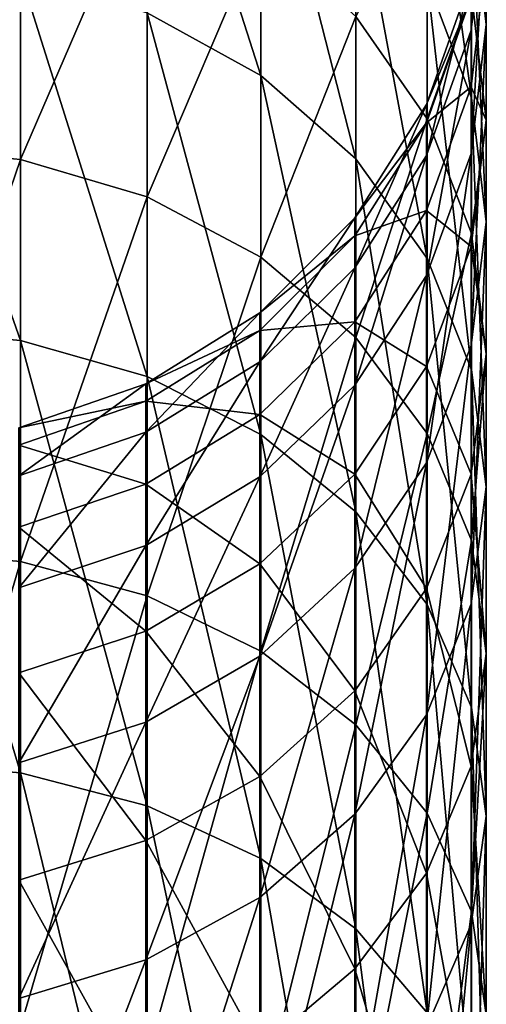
# Model space of a CAD drawing. Header units: millimetres. Extents: x -111 to 111, y -375 to 358.
# Tile 26 of 27: x 2.54 to 11.5, y 323.89 to 342.78. Entities that reach past the tile are written whole.
import ezdxf

# ---------------------------------------------------------------- set-up
doc = ezdxf.new("R2010")
doc.units = ezdxf.units.MM
doc.header["$LTSCALE"] = 65.185185
doc.layers.add('51', color=7, linetype='CONTINUOUS')

msp = doc.modelspace()

# ---------------------------------------------------------------- linework, layer by layer
at = {"layer": '51', "color": 7, "linetype": 'CONTINUOUS', "true_color": 0xa2afbf}
for points in [[(7.174, 347.252, 59.172), (7.174, 341.707, 47.495), (4.992, 348.524, 58.658), (7.174, 347.252, 59.172)], [(4.992, 348.524, 58.658), (7.174, 341.707, 47.495), (4.992, 342.909, 46.834), (4.992, 348.524, 58.658)], [(11.215, 345.159, 73.113), (11.215, 341.279, 61.585), (10.366, 347.508, 72.475), (11.215, 345.159, 73.113)], [(10.366, 347.508, 72.475), (11.215, 341.279, 61.585), (10.366, 343.536, 60.674), (10.366, 347.508, 72.475)], [(11.5, 345.112, 85.394), (11.5, 342.687, 73.785), (11.215, 347.646, 85.02), (11.5, 345.112, 85.394)], [(11.215, 347.646, 85.02), (11.5, 342.687, 73.785), (11.215, 345.159, 73.113), (11.215, 347.646, 85.02)], [(8.996, 345.561, 59.856), (8.996, 340.109, 48.373), (7.174, 347.252, 59.172), (8.996, 345.561, 59.856)], [(7.174, 347.252, 59.172), (8.996, 340.109, 48.373), (7.174, 341.707, 47.495), (7.174, 347.252, 59.172)], [(0, 340.343, 159.745), (2.559, 346.494, 148.053), (0, 346.754, 148.178), (0, 340.343, 159.745)], [(2.559, 340.099, 159.59), (2.559, 346.494, 148.053), (0, 340.343, 159.745), (2.559, 340.099, 159.59)], [(2.559, 340.099, 159.59), (4.992, 345.726, 147.685), (2.559, 346.494, 148.053), (2.559, 340.099, 159.59)], [(11.208, 343.585, 97.28), (11.208, 342.578, 85.768), (11.5, 346.146, 97.208), (11.208, 343.585, 97.28)], [(11.5, 346.146, 97.208), (11.208, 342.578, 85.768), (11.5, 345.112, 85.394), (11.5, 346.146, 97.208)], [(4.992, 339.38, 159.134), (4.992, 345.726, 147.685), (2.559, 340.099, 159.59), (4.992, 339.38, 159.134)], [(4.992, 339.38, 159.134), (7.174, 344.489, 147.092), (4.992, 345.726, 147.685), (4.992, 339.38, 159.134)], [(10.366, 340.875, 145.361), (10.366, 345.58, 133.832), (8.996, 342.844, 146.304), (10.366, 340.875, 145.361)], [(10.366, 343.536, 60.674), (10.366, 338.195, 49.425), (8.996, 345.561, 59.856), (10.366, 343.536, 60.674)], [(8.996, 345.561, 59.856), (10.366, 338.195, 49.425), (8.996, 340.109, 48.373), (8.996, 345.561, 59.856)], [(10.366, 340.875, 145.361), (11.215, 343.275, 133.047), (10.366, 345.58, 133.832), (10.366, 340.875, 145.361)], [(11.208, 342.578, 85.768), (11.208, 340.215, 74.457), (11.5, 345.112, 85.394), (11.208, 342.578, 85.768)], [(11.5, 345.112, 85.394), (11.208, 340.215, 74.457), (11.5, 342.687, 73.785), (11.5, 345.112, 85.394)], [(11.5, 342.687, 73.785), (11.5, 338.904, 62.545), (11.215, 345.159, 73.113), (11.5, 342.687, 73.785)], [(11.215, 345.159, 73.113), (11.5, 338.904, 62.545), (11.215, 341.279, 61.585), (11.215, 345.159, 73.113)], [(7.174, 338.221, 158.399), (7.174, 344.489, 147.092), (4.992, 339.38, 159.134), (7.174, 338.221, 158.399)], [(7.174, 338.221, 158.399), (8.996, 342.844, 146.304), (7.174, 344.489, 147.092), (7.174, 338.221, 158.399)], [(2.559, 343.656, 46.423), (2.559, 336.626, 35.261), (0, 343.908, 46.284), (2.559, 343.656, 46.423)], [(0, 343.908, 46.284), (2.559, 336.626, 35.261), (0, 336.861, 35.093), (0, 343.908, 46.284)], [(11.208, 341.494, 120.255), (11.208, 343.222, 108.83), (11.5, 344, 120.788), (11.208, 341.494, 120.255)], [(11.5, 340.85, 132.222), (11.208, 341.494, 120.255), (11.5, 344, 120.788), (11.5, 340.85, 132.222)], [(11.5, 340.85, 132.222), (11.5, 344, 120.788), (11.215, 343.275, 133.047), (11.5, 340.85, 132.222)], [(4.992, 342.909, 46.834), (4.992, 335.934, 35.757), (2.559, 343.656, 46.423), (4.992, 342.909, 46.834)], [(2.559, 343.656, 46.423), (4.992, 335.934, 35.757), (2.559, 336.626, 35.261), (2.559, 343.656, 46.423)], [(10.352, 341.155, 97.348), (10.352, 340.173, 86.123), (11.208, 343.585, 97.28), (10.352, 341.155, 97.348)], [(11.208, 343.222, 108.83), (10.352, 341.155, 97.348), (11.208, 343.585, 97.28), (11.208, 343.222, 108.83)], [(11.208, 343.585, 97.28), (10.352, 340.173, 86.123), (11.208, 342.578, 85.768), (11.208, 343.585, 97.28)], [(11.215, 341.279, 61.585), (11.215, 336.062, 50.598), (10.366, 343.536, 60.674), (11.215, 341.279, 61.585)], [(10.366, 343.536, 60.674), (11.215, 336.062, 50.598), (10.366, 338.195, 49.425), (10.366, 343.536, 60.674)], [(10.352, 340.801, 108.609), (10.352, 341.155, 97.348), (11.208, 343.222, 108.83), (10.352, 340.801, 108.609)], [(11.208, 341.494, 120.255), (10.352, 340.801, 108.609), (11.208, 343.222, 108.83), (11.208, 341.494, 120.255)], [(11.215, 338.68, 144.309), (11.215, 343.275, 133.047), (10.366, 340.875, 145.361), (11.215, 338.68, 144.309)], [(11.215, 338.68, 144.309), (11.5, 340.85, 132.222), (11.215, 343.275, 133.047), (11.215, 338.68, 144.309)], [(7.174, 341.707, 47.495), (7.174, 334.818, 36.556), (4.992, 342.909, 46.834), (7.174, 341.707, 47.495)], [(4.992, 342.909, 46.834), (7.174, 334.818, 36.556), (4.992, 335.934, 35.757), (4.992, 342.909, 46.834)], [(8.996, 336.682, 157.421), (8.996, 342.844, 146.304), (7.174, 338.221, 158.399), (8.996, 336.682, 157.421)], [(8.996, 336.682, 157.421), (10.366, 340.875, 145.361), (8.996, 342.844, 146.304), (8.996, 336.682, 157.421)], [(10.352, 340.173, 86.123), (10.352, 337.869, 75.094), (11.208, 342.578, 85.768), (10.352, 340.173, 86.123)], [(11.208, 342.578, 85.768), (10.352, 337.869, 75.094), (11.208, 340.215, 74.457), (11.208, 342.578, 85.768)], [(11.208, 340.215, 74.457), (11.208, 336.529, 63.505), (11.5, 342.687, 73.785), (11.208, 340.215, 74.457)], [(11.5, 342.687, 73.785), (11.208, 336.529, 63.505), (11.5, 338.904, 62.545), (11.5, 342.687, 73.785)], [(8.996, 340.109, 48.373), (8.996, 333.335, 37.617), (7.174, 341.707, 47.495), (8.996, 340.109, 48.373)], [(7.174, 341.707, 47.495), (8.996, 333.335, 37.617), (7.174, 334.818, 36.556), (7.174, 341.707, 47.495)], [(10.352, 339.116, 119.75), (10.352, 340.801, 108.609), (11.208, 341.494, 120.255), (10.352, 339.116, 119.75)], [(11.208, 338.426, 131.396), (10.352, 339.116, 119.75), (11.208, 341.494, 120.255), (11.208, 338.426, 131.396)], [(11.208, 338.426, 131.396), (11.208, 341.494, 120.255), (11.5, 340.85, 132.222), (11.208, 338.426, 131.396)], [(11.5, 338.904, 62.545), (11.5, 333.817, 51.832), (11.215, 341.279, 61.585), (11.5, 338.904, 62.545)], [(11.215, 341.279, 61.585), (11.5, 333.817, 51.832), (11.215, 336.062, 50.598), (11.215, 341.279, 61.585)], [(8.977, 338.976, 97.409), (8.977, 338.016, 86.442), (10.352, 341.155, 97.348), (8.977, 338.976, 97.409)], [(10.352, 340.801, 108.609), (8.977, 338.976, 97.409), (10.352, 341.155, 97.348), (10.352, 340.801, 108.609)], [(10.352, 341.155, 97.348), (8.977, 338.016, 86.442), (10.352, 340.173, 86.123), (10.352, 341.155, 97.348)], [(10.366, 334.838, 156.251), (10.366, 340.875, 145.361), (8.996, 336.682, 157.421), (10.366, 334.838, 156.251)], [(10.366, 334.838, 156.251), (11.215, 338.68, 144.309), (10.366, 340.875, 145.361), (10.366, 334.838, 156.251)], [(8.977, 338.63, 108.412), (8.977, 338.976, 97.409), (10.352, 340.801, 108.609), (8.977, 338.63, 108.412)], [(10.352, 339.116, 119.75), (8.977, 338.63, 108.412), (10.352, 340.801, 108.609), (10.352, 339.116, 119.75)], [(11.5, 336.369, 143.202), (11.208, 338.426, 131.396), (11.5, 340.85, 132.222), (11.5, 336.369, 143.202)], [(11.5, 336.369, 143.202), (11.5, 340.85, 132.222), (11.215, 338.68, 144.309), (11.5, 336.369, 143.202)], [(0, 332.606, 170.471), (2.559, 340.099, 159.59), (0, 340.343, 159.745), (0, 332.606, 170.471)], [(8.977, 338.016, 86.442), (8.977, 335.765, 75.666), (10.352, 340.173, 86.123), (8.977, 338.016, 86.442)], [(10.352, 340.173, 86.123), (8.977, 335.765, 75.666), (10.352, 337.869, 75.094), (10.352, 340.173, 86.123)], [(10.366, 338.195, 49.425), (10.366, 331.56, 38.889), (8.996, 340.109, 48.373), (10.366, 338.195, 49.425)], [(8.996, 340.109, 48.373), (10.366, 331.56, 38.889), (8.996, 333.335, 37.617), (8.996, 340.109, 48.373)], [(10.352, 337.869, 75.094), (10.352, 334.275, 64.415), (11.208, 340.215, 74.457), (10.352, 337.869, 75.094)], [(11.208, 340.215, 74.457), (10.352, 334.275, 64.415), (11.208, 336.529, 63.505), (11.208, 340.215, 74.457)], [(2.559, 332.383, 170.289), (2.559, 340.099, 159.59), (0, 332.606, 170.471), (2.559, 332.383, 170.289)], [(2.559, 332.383, 170.289), (4.992, 339.38, 159.134), (2.559, 340.099, 159.59), (2.559, 332.383, 170.289)], [(4.992, 331.723, 169.751), (4.992, 339.38, 159.134), (2.559, 332.383, 170.289), (4.992, 331.723, 169.751)], [(4.992, 331.723, 169.751), (7.174, 338.221, 158.399), (4.992, 339.38, 159.134), (4.992, 331.723, 169.751)], [(7.15, 337.157, 97.459), (7.15, 336.217, 86.707), (8.977, 338.976, 97.409), (7.15, 337.157, 97.459)], [(8.977, 338.63, 108.412), (7.15, 337.157, 97.459), (8.977, 338.976, 97.409), (8.977, 338.63, 108.412)], [(8.977, 338.976, 97.409), (7.15, 336.217, 86.707), (8.977, 338.016, 86.442), (8.977, 338.976, 97.409)], [(8.977, 336.984, 119.297), (8.977, 338.63, 108.412), (10.352, 339.116, 119.75), (8.977, 336.984, 119.297)], [(10.352, 336.124, 130.613), (8.977, 336.984, 119.297), (10.352, 339.116, 119.75), (10.352, 336.124, 130.613)], [(10.352, 336.124, 130.613), (10.352, 339.116, 119.75), (11.208, 338.426, 131.396), (10.352, 336.124, 130.613)], [(11.208, 336.529, 63.505), (11.208, 331.573, 53.066), (11.5, 338.904, 62.545), (11.208, 336.529, 63.505)], [(11.5, 338.904, 62.545), (11.208, 331.573, 53.066), (11.5, 333.817, 51.832), (11.5, 338.904, 62.545)], [(7.15, 336.818, 108.247), (7.15, 337.157, 97.459), (8.977, 338.63, 108.412), (7.15, 336.818, 108.247)], [(8.977, 336.984, 119.297), (7.15, 336.818, 108.247), (8.977, 338.63, 108.412), (8.977, 336.984, 119.297)], [(11.215, 332.783, 154.947), (11.215, 338.68, 144.309), (10.366, 334.838, 156.251), (11.215, 332.783, 154.947)], [(11.215, 332.783, 154.947), (11.5, 336.369, 143.202), (11.215, 338.68, 144.309), (11.215, 332.783, 154.947)], [(11.208, 334.06, 142.095), (10.352, 336.124, 130.613), (11.208, 338.426, 131.396), (11.208, 334.06, 142.095)], [(11.208, 334.06, 142.095), (11.208, 338.426, 131.396), (11.5, 336.369, 143.202), (11.208, 334.06, 142.095)], [(7.174, 330.66, 168.884), (7.174, 338.221, 158.399), (4.992, 331.723, 169.751), (7.174, 330.66, 168.884)], [(7.174, 330.66, 168.884), (8.996, 336.682, 157.421), (7.174, 338.221, 158.399), (7.174, 330.66, 168.884)], [(11.215, 336.062, 50.598), (11.215, 329.581, 40.305), (10.366, 338.195, 49.425), (11.215, 336.062, 50.598)], [(10.366, 338.195, 49.425), (11.215, 329.581, 40.305), (10.366, 331.56, 38.889), (10.366, 338.195, 49.425)], [(7.15, 336.217, 86.707), (7.15, 334.01, 76.143), (8.977, 338.016, 86.442), (7.15, 336.217, 86.707)], [(8.977, 338.016, 86.442), (7.15, 334.01, 76.143), (8.977, 335.765, 75.666), (8.977, 338.016, 86.442)], [(8.977, 335.765, 75.666), (8.977, 332.254, 65.232), (10.352, 337.869, 75.094), (8.977, 335.765, 75.666)], [(10.352, 337.869, 75.094), (8.977, 332.254, 65.232), (10.352, 334.275, 64.415), (10.352, 337.869, 75.094)], [(4.964, 335.792, 97.497), (4.964, 334.865, 86.907), (7.15, 337.157, 97.459), (4.964, 335.792, 97.497)], [(7.15, 336.818, 108.247), (4.964, 335.792, 97.497), (7.15, 337.157, 97.459), (7.15, 336.818, 108.247)], [(7.15, 337.157, 97.459), (4.964, 334.865, 86.907), (7.15, 336.217, 86.707), (7.15, 337.157, 97.459)], [(7.15, 335.204, 118.918), (7.15, 336.818, 108.247), (8.977, 336.984, 119.297), (7.15, 335.204, 118.918)], [(8.977, 334.06, 129.91), (7.15, 335.204, 118.918), (8.977, 336.984, 119.297), (8.977, 334.06, 129.91)], [(8.977, 334.06, 129.91), (8.977, 336.984, 119.297), (10.352, 336.124, 130.613), (8.977, 334.06, 129.91)], [(2.559, 336.626, 35.261), (2.559, 328.325, 25.01), (0, 336.861, 35.093), (2.559, 336.626, 35.261)], [(0, 336.861, 35.093), (2.559, 328.325, 25.01), (0, 328.538, 24.815), (0, 336.861, 35.093)], [(4.964, 335.458, 108.123), (4.964, 335.792, 97.497), (7.15, 336.818, 108.247), (4.964, 335.458, 108.123)], [(7.15, 335.204, 118.918), (4.964, 335.458, 108.123), (7.15, 336.818, 108.247), (7.15, 335.204, 118.918)], [(4.992, 335.934, 35.757), (4.992, 327.696, 25.584), (2.559, 336.626, 35.261), (4.992, 335.934, 35.757)], [(2.559, 336.626, 35.261), (4.992, 327.696, 25.584), (2.559, 328.325, 25.01), (2.559, 336.626, 35.261)], [(8.996, 329.246, 167.731), (8.996, 336.682, 157.421), (7.174, 330.66, 168.884), (8.996, 329.246, 167.731)], [(8.996, 329.246, 167.731), (10.366, 334.838, 156.251), (8.996, 336.682, 157.421), (8.996, 329.246, 167.731)], [(10.352, 334.275, 64.415), (10.352, 329.442, 54.237), (11.208, 336.529, 63.505), (10.352, 334.275, 64.415)], [(11.208, 336.529, 63.505), (10.352, 329.442, 54.237), (11.208, 331.573, 53.066), (11.208, 336.529, 63.505)], [(11.5, 330.62, 153.574), (11.208, 334.06, 142.095), (11.5, 336.369, 143.202), (11.5, 330.62, 153.574)], [(11.5, 330.62, 153.574), (11.5, 336.369, 143.202), (11.215, 332.783, 154.947), (11.5, 330.62, 153.574)], [(4.964, 334.865, 86.907), (4.964, 332.691, 76.501), (7.15, 336.217, 86.707), (4.964, 334.865, 86.907)], [(7.15, 336.217, 86.707), (4.964, 332.691, 76.501), (7.15, 334.01, 76.143), (7.15, 336.217, 86.707)], [(10.352, 331.867, 141.045), (8.977, 334.06, 129.91), (10.352, 336.124, 130.613), (10.352, 331.867, 141.045)], [(10.352, 331.867, 141.045), (10.352, 336.124, 130.613), (11.208, 334.06, 142.095), (10.352, 331.867, 141.045)], [(11.5, 333.817, 51.832), (11.5, 327.497, 41.797), (11.215, 336.062, 50.598), (11.5, 333.817, 51.832)], [(11.215, 336.062, 50.598), (11.5, 327.497, 41.797), (11.215, 329.581, 40.305), (11.215, 336.062, 50.598)], [(2.529, 334.947, 97.521), (2.529, 334.029, 87.031), (4.964, 335.792, 97.497), (2.529, 334.947, 97.521)], [(4.964, 335.458, 108.123), (2.529, 334.947, 97.521), (4.964, 335.792, 97.497), (4.964, 335.458, 108.123)], [(4.964, 335.792, 97.497), (2.529, 334.029, 87.031), (4.964, 334.865, 86.907), (4.964, 335.792, 97.497)], [(7.174, 334.818, 36.556), (7.174, 326.683, 26.509), (4.992, 335.934, 35.757), (7.174, 334.818, 36.556)], [(4.992, 335.934, 35.757), (7.174, 326.683, 26.509), (4.992, 327.696, 25.584), (4.992, 335.934, 35.757)], [(7.15, 334.01, 76.143), (7.15, 330.567, 65.913), (8.977, 335.765, 75.666), (7.15, 334.01, 76.143)], [(8.977, 335.765, 75.666), (7.15, 330.567, 65.913), (8.977, 332.254, 65.232), (8.977, 335.765, 75.666)], [(2.529, 334.616, 108.046), (2.529, 334.947, 97.521), (4.964, 335.458, 108.123), (2.529, 334.616, 108.046)], [(4.964, 333.868, 118.634), (2.529, 334.616, 108.046), (4.964, 335.458, 108.123), (4.964, 333.868, 118.634)], [(4.964, 333.868, 118.634), (4.964, 335.458, 108.123), (7.15, 335.204, 118.918), (4.964, 333.868, 118.634)], [(7.15, 332.338, 129.324), (4.964, 333.868, 118.634), (7.15, 335.204, 118.918), (7.15, 332.338, 129.324)], [(7.15, 332.338, 129.324), (7.15, 335.204, 118.918), (8.977, 334.06, 129.91), (7.15, 332.338, 129.324)], [(2.529, 334.029, 87.031), (2.529, 331.876, 76.722), (4.964, 334.865, 86.907), (2.529, 334.029, 87.031)], [(4.964, 334.865, 86.907), (2.529, 331.876, 76.722), (4.964, 332.691, 76.501), (4.964, 334.865, 86.907)], [(8.996, 333.335, 37.617), (8.996, 325.336, 27.739), (7.174, 334.818, 36.556), (8.996, 333.335, 37.617)], [(7.174, 334.818, 36.556), (8.996, 325.336, 27.739), (7.174, 326.683, 26.509), (7.174, 334.818, 36.556)], [(10.366, 327.554, 166.351), (10.366, 334.838, 156.251), (8.996, 329.246, 167.731), (10.366, 327.554, 166.351)], [(10.366, 327.554, 166.351), (11.215, 332.783, 154.947), (10.366, 334.838, 156.251), (10.366, 327.554, 166.351)], [(2.529, 333.041, 118.459), (2.529, 334.616, 108.046), (4.964, 333.868, 118.634), (2.529, 333.041, 118.459)], [(8.977, 332.254, 65.232), (8.977, 327.532, 55.288), (10.352, 334.275, 64.415), (8.977, 332.254, 65.232)], [(10.352, 334.275, 64.415), (8.977, 327.532, 55.288), (10.352, 329.442, 54.237), (10.352, 334.275, 64.415)], [(8.977, 329.901, 140.103), (7.15, 332.338, 129.324), (8.977, 334.06, 129.91), (8.977, 329.901, 140.103)], [(8.977, 329.901, 140.103), (8.977, 334.06, 129.91), (10.352, 331.867, 141.045), (8.977, 329.901, 140.103)], [(11.208, 328.457, 152.202), (10.352, 331.867, 141.045), (11.208, 334.06, 142.095), (11.208, 328.457, 152.202)], [(11.208, 328.457, 152.202), (11.208, 334.06, 142.095), (11.5, 330.62, 153.574), (11.208, 328.457, 152.202)], [(4.964, 331.045, 128.884), (2.529, 333.041, 118.459), (4.964, 333.868, 118.634), (4.964, 331.045, 128.884)], [(4.964, 332.691, 76.501), (4.964, 329.3, 66.425), (7.15, 334.01, 76.143), (4.964, 332.691, 76.501)], [(7.15, 334.01, 76.143), (4.964, 329.3, 66.425), (7.15, 330.567, 65.913), (7.15, 334.01, 76.143)], [(4.964, 331.045, 128.884), (4.964, 333.868, 118.634), (7.15, 332.338, 129.324), (4.964, 331.045, 128.884)], [(11.208, 331.573, 53.066), (11.208, 325.415, 43.288), (11.5, 333.817, 51.832), (11.208, 331.573, 53.066)], [(11.5, 333.817, 51.832), (11.208, 325.415, 43.288), (11.5, 327.497, 41.797), (11.5, 333.817, 51.832)], [(10.366, 331.56, 38.889), (10.366, 323.723, 29.211), (8.996, 333.335, 37.617), (10.366, 331.56, 38.889)], [(8.996, 333.335, 37.617), (10.366, 323.723, 29.211), (8.996, 325.336, 27.739), (8.996, 333.335, 37.617)], [(2.529, 330.245, 128.611), (2.529, 333.041, 118.459), (4.964, 331.045, 128.884), (2.529, 330.245, 128.611)], [(11.215, 325.668, 164.812), (11.215, 332.783, 154.947), (10.366, 327.554, 166.351), (11.215, 325.668, 164.812)], [(11.215, 325.668, 164.812), (11.5, 330.62, 153.574), (11.215, 332.783, 154.947), (11.215, 325.668, 164.812)], [(0, 323.654, 180.206), (2.559, 332.383, 170.289), (0, 332.606, 170.471), (0, 323.654, 180.206)], [(2.529, 331.876, 76.722), (2.529, 328.517, 66.742), (4.964, 332.691, 76.501), (2.529, 331.876, 76.722)], [(4.964, 332.691, 76.501), (2.529, 328.517, 66.742), (4.964, 329.3, 66.425), (4.964, 332.691, 76.501)], [(2.559, 323.454, 179.999), (2.559, 332.383, 170.289), (0, 323.654, 180.206), (2.559, 323.454, 179.999)], [(2.559, 323.454, 179.999), (4.992, 331.723, 169.751), (2.559, 332.383, 170.289), (2.559, 323.454, 179.999)], [(7.15, 328.26, 139.317), (4.964, 331.045, 128.884), (7.15, 332.338, 129.324), (7.15, 328.26, 139.317)], [(7.15, 328.26, 139.317), (7.15, 332.338, 129.324), (8.977, 329.901, 140.103), (7.15, 328.26, 139.317)], [(7.15, 330.567, 65.913), (7.15, 325.938, 56.164), (8.977, 332.254, 65.232), (7.15, 330.567, 65.913)], [(8.977, 332.254, 65.232), (7.15, 325.938, 56.164), (8.977, 327.532, 55.288), (8.977, 332.254, 65.232)], [(10.352, 326.404, 150.899), (8.977, 329.901, 140.103), (10.352, 331.867, 141.045), (10.352, 326.404, 150.899)], [(10.352, 326.404, 150.899), (10.352, 331.867, 141.045), (11.208, 328.457, 152.202), (10.352, 326.404, 150.899)], [(4.992, 322.863, 179.386), (4.992, 331.723, 169.751), (2.559, 323.454, 179.999), (4.992, 322.863, 179.386)], [(4.992, 322.863, 179.386), (7.174, 330.66, 168.884), (4.992, 331.723, 169.751), (4.992, 322.863, 179.386)], [(10.352, 329.442, 54.237), (10.352, 323.438, 44.703), (11.208, 331.573, 53.066), (10.352, 329.442, 54.237)], [(11.208, 331.573, 53.066), (10.352, 323.438, 44.703), (11.208, 325.415, 43.288), (11.208, 331.573, 53.066)], [(11.215, 329.581, 40.305), (11.215, 321.926, 30.853), (10.366, 331.56, 38.889), (11.215, 329.581, 40.305)], [(10.366, 331.56, 38.889), (11.215, 321.926, 30.853), (10.366, 323.723, 29.211), (10.366, 331.56, 38.889)], [(4.964, 327.028, 138.726), (2.529, 330.245, 128.611), (4.964, 331.045, 128.884), (4.964, 327.028, 138.726)], [(4.964, 327.028, 138.726), (4.964, 331.045, 128.884), (7.15, 328.26, 139.317), (4.964, 327.028, 138.726)], [(7.174, 321.909, 178.399), (7.174, 330.66, 168.884), (4.992, 322.863, 179.386), (7.174, 321.909, 178.399)], [(7.174, 321.909, 178.399), (8.996, 329.246, 167.731), (7.174, 330.66, 168.884), (7.174, 321.909, 178.399)], [(4.964, 329.3, 66.425), (4.964, 324.74, 56.822), (7.15, 330.567, 65.913), (4.964, 329.3, 66.425)], [(7.15, 330.567, 65.913), (4.964, 324.74, 56.822), (7.15, 325.938, 56.164), (7.15, 330.567, 65.913)], [(11.5, 323.682, 163.193), (11.208, 328.457, 152.202), (11.5, 330.62, 153.574), (11.5, 323.682, 163.193)], [(11.5, 323.682, 163.193), (11.5, 330.62, 153.574), (11.215, 325.668, 164.812), (11.5, 323.682, 163.193)], [(2.529, 326.266, 138.361), (2.529, 330.245, 128.611), (4.964, 327.028, 138.726), (2.529, 326.266, 138.361)], [(8.977, 324.564, 149.731), (7.15, 328.26, 139.317), (8.977, 329.901, 140.103), (8.977, 324.564, 149.731)], [(8.977, 324.564, 149.731), (8.977, 329.901, 140.103), (10.352, 326.404, 150.899), (8.977, 324.564, 149.731)], [(11.5, 327.497, 41.797), (11.5, 320.034, 32.58), (11.215, 329.581, 40.305), (11.5, 327.497, 41.797)], [(11.215, 329.581, 40.305), (11.5, 320.034, 32.58), (11.215, 321.926, 30.853), (11.215, 329.581, 40.305)], [(8.977, 327.532, 55.288), (8.977, 321.665, 45.972), (10.352, 329.442, 54.237), (8.977, 327.532, 55.288)], [(10.352, 329.442, 54.237), (8.977, 321.665, 45.972), (10.352, 323.438, 44.703), (10.352, 329.442, 54.237)], [(2.529, 328.517, 66.742), (2.529, 324, 57.229), (4.964, 329.3, 66.425), (2.529, 328.517, 66.742)], [(4.964, 329.3, 66.425), (2.529, 324, 57.229), (4.964, 324.74, 56.822), (4.964, 329.3, 66.425)], [(8.996, 320.642, 177.087), (8.996, 329.246, 167.731), (7.174, 321.909, 178.399), (8.996, 320.642, 177.087)], [(8.996, 320.642, 177.087), (10.366, 327.554, 166.351), (8.996, 329.246, 167.731), (8.996, 320.642, 177.087)], [(2.559, 328.325, 25.01), (2.559, 318.868, 15.813), (0, 328.538, 24.815), (2.559, 328.325, 25.01)], [(0, 328.538, 24.815), (2.559, 318.868, 15.813), (0, 319.056, 15.595), (0, 328.538, 24.815)], [(11.208, 321.698, 161.574), (10.352, 326.404, 150.899), (11.208, 328.457, 152.202), (11.208, 321.698, 161.574)], [(11.208, 321.698, 161.574), (11.208, 328.457, 152.202), (11.5, 323.682, 163.193), (11.208, 321.698, 161.574)], [(4.992, 327.696, 25.584), (4.992, 318.312, 16.458), (2.559, 328.325, 25.01), (4.992, 327.696, 25.584)], [(2.559, 328.325, 25.01), (4.992, 318.312, 16.458), (2.559, 318.868, 15.813), (2.559, 328.325, 25.01)], [(7.15, 323.028, 148.756), (4.964, 327.028, 138.726), (7.15, 328.26, 139.317), (7.15, 323.028, 148.756)], [(7.15, 323.028, 148.756), (7.15, 328.26, 139.317), (8.977, 324.564, 149.731), (7.15, 323.028, 148.756)], [(7.174, 326.683, 26.509), (7.174, 317.415, 17.497), (4.992, 327.696, 25.584), (7.174, 326.683, 26.509)], [(4.992, 327.696, 25.584), (7.174, 317.415, 17.497), (4.992, 318.312, 16.458), (4.992, 327.696, 25.584)], [(7.15, 325.938, 56.164), (7.15, 320.186, 47.031), (8.977, 327.532, 55.288), (7.15, 325.938, 56.164)], [(8.977, 327.532, 55.288), (7.15, 320.186, 47.031), (8.977, 321.665, 45.972), (8.977, 327.532, 55.288)], [(10.366, 319.125, 175.517), (10.366, 327.554, 166.351), (8.996, 320.642, 177.087), (10.366, 319.125, 175.517)], [(10.366, 319.125, 175.517), (11.215, 325.668, 164.812), (10.366, 327.554, 166.351), (10.366, 319.125, 175.517)], [(11.208, 325.415, 43.288), (11.208, 318.143, 34.307), (11.5, 327.497, 41.797), (11.208, 325.415, 43.288)], [(11.5, 327.497, 41.797), (11.208, 318.143, 34.307), (11.5, 320.034, 32.58), (11.5, 327.497, 41.797)], [(4.964, 321.874, 148.024), (2.529, 326.266, 138.361), (4.964, 327.028, 138.726), (4.964, 321.874, 148.024)], [(4.964, 321.874, 148.024), (4.964, 327.028, 138.726), (7.15, 323.028, 148.756), (4.964, 321.874, 148.024)], [(8.996, 325.336, 27.739), (8.996, 316.223, 18.877), (7.174, 326.683, 26.509), (8.996, 325.336, 27.739)], [(7.174, 326.683, 26.509), (8.996, 316.223, 18.877), (7.174, 317.415, 17.497), (7.174, 326.683, 26.509)], [(10.352, 319.813, 160.038), (8.977, 324.564, 149.731), (10.352, 326.404, 150.899), (10.352, 319.813, 160.038)], [(10.352, 319.813, 160.038), (10.352, 326.404, 150.899), (11.208, 321.698, 161.574), (10.352, 319.813, 160.038)], [(2.529, 321.161, 147.571), (2.529, 326.266, 138.361), (4.964, 321.874, 148.024), (2.529, 321.161, 147.571)], [(4.964, 324.74, 56.822), (4.964, 319.075, 47.826), (7.15, 325.938, 56.164), (4.964, 324.74, 56.822)], [(7.15, 325.938, 56.164), (4.964, 319.075, 47.826), (7.15, 320.186, 47.031), (7.15, 325.938, 56.164)], [(11.215, 317.435, 173.766), (11.215, 325.668, 164.812), (10.366, 319.125, 175.517), (11.215, 317.435, 173.766)], [(11.215, 317.435, 173.766), (11.5, 323.682, 163.193), (11.215, 325.668, 164.812), (11.215, 317.435, 173.766)], [(10.352, 323.438, 44.703), (10.352, 316.347, 35.947), (11.208, 325.415, 43.288), (10.352, 323.438, 44.703)], [(11.208, 325.415, 43.288), (10.352, 316.347, 35.947), (11.208, 318.143, 34.307), (11.208, 325.415, 43.288)], [(10.366, 323.723, 29.211), (10.366, 314.796, 20.53), (8.996, 325.336, 27.739), (10.366, 323.723, 29.211)], [(8.996, 325.336, 27.739), (10.366, 314.796, 20.53), (8.996, 316.223, 18.877), (8.996, 325.336, 27.739)], [(2.529, 324, 57.229), (2.529, 318.388, 48.318), (4.964, 324.74, 56.822), (2.529, 324, 57.229)], [(4.964, 324.74, 56.822), (2.529, 318.388, 48.318), (4.964, 319.075, 47.826), (4.964, 324.74, 56.822)], [(8.977, 318.124, 158.66), (7.15, 323.028, 148.756), (8.977, 324.564, 149.731), (8.977, 318.124, 158.66)], [(8.977, 318.124, 158.66), (8.977, 324.564, 149.731), (10.352, 319.813, 160.038), (8.977, 318.124, 158.66)]]:
    msp.add_3dface(points, dxfattribs=at)

doc.saveas('drawing.dxf')
